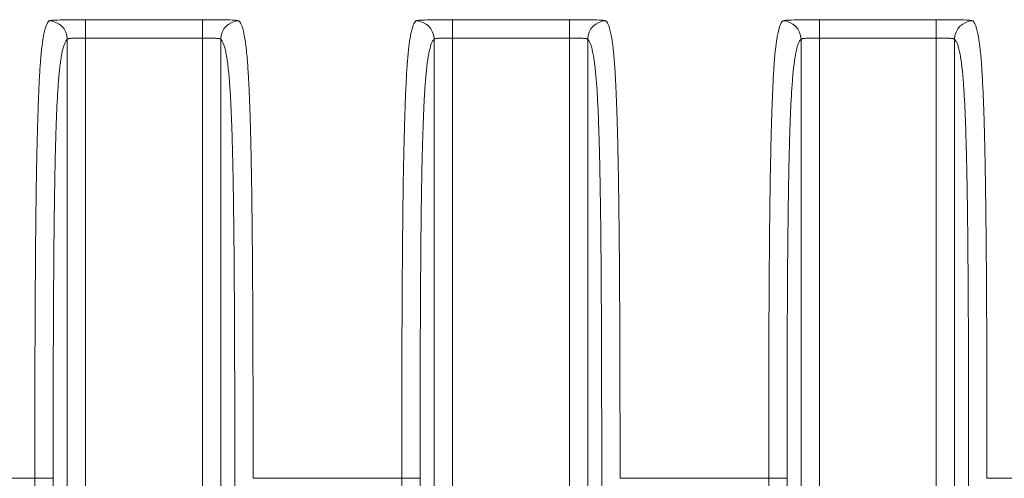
# Model space of a CAD drawing. Header units: millimetres. Extents: x 5 to 415, y 5 to 292.
# Tile 72 of 112: x 319.66 to 330.4, y 163.65 to 168.65. Entities that reach past the tile are written whole.
import ezdxf

# ---------------------------------------------------------------- set-up
doc = ezdxf.new("R2010")
doc.units = ezdxf.units.MM
doc.layers.add('Sichtbar schmal (ISO)', color=7, linetype='Continuous', lineweight=18)
doc.layers.add('Symbol (ISO)', color=7, linetype='Continuous', lineweight=25)
doc.styles.add('Notiztext (ISO)', font='isocpeur.ttf')
doc.dimstyles.new('Standard - Methode 1b (ISO)$7', dxfattribs={"dimtxt": 3.5, "dimasz": 2.5, "dimexe": 2, "dimexo": 0, "dimgap": 0.762, "dimtad": 1, "dimtoh": 1, "dimdsep": 46, "dimtxsty": 'Notiztext (ISO)', "dimcen": 0.09, "dimdle": 10, "dimclrd": 256, "dimclre": 256, "dimclrt": 256, "dimazin": 2, "dimtfac": 1, "dimtmove": 0, "dimatfit": 3, "dimfxl": 1, "dimtolj": 1, "dimlwd": -1, "dimlwe": -1, "dimarcsym": 0})

msp = doc.modelspace()

# ---------------------------------------------------------------- linework, layer by layer
at = {"layer": 'Sichtbar schmal (ISO)'}
for p, q in [((321.65600638, 168.65347247), (320.38148355, 168.65347247)), ((320.38148355, 168.45347688), (320.38148355, 168.65345584)), ((321.65600638, 168.65345584), (321.65600638, 168.45347688)), ((325.65600638, 168.65347247), (324.38148355, 168.65347247)), ((324.38148355, 168.45347688), (324.38148355, 168.65345584)), ((325.65600638, 168.65345584), (325.65600638, 168.45347688)), ((329.65600638, 168.65347247), (328.38148355, 168.65347247)), ((328.38148355, 168.45347688), (328.38148355, 168.65345584)), ((329.65600638, 168.65345584), (329.65600638, 168.45347688)), ((320.18175764, 143.90378978), (320.18175764, 168.44120817)), ((320.38148355, 168.45347688), (320.38148355, 143.89152107)), ((320.38148355, 168.45347688), (321.65600638, 168.45347688)), ((321.65600638, 143.89152107), (321.65600638, 168.45347688)), ((321.85573229, 168.44120817), (321.85573229, 143.90378978)), ((324.18175764, 143.90378978), (324.18175764, 168.44120817)), ((324.38148355, 168.45347688), (324.38148355, 143.89152107)), ((324.38148355, 168.45347688), (325.65600638, 168.45347688)), ((325.65600638, 143.89152107), (325.65600638, 168.45347688)), ((325.85573229, 168.44120817), (325.85573229, 143.90378978)), ((328.18175764, 143.90378978), (328.18175764, 168.44120817)), ((328.38148355, 168.45347688), (329.65600638, 168.45347688)), ((328.38148355, 168.45347688), (328.38148355, 143.89152107)), ((329.65600638, 143.89152107), (329.65600638, 168.45347688)), ((329.85573229, 168.44120817), (329.85573229, 143.90378978)), ((319.82895205, 163.64949987), (318.20853788, 163.64949987)), ((319.82895205, 163.64949987), (320.02867796, 163.64949987)), ((319.82895205, 148.69549808), (319.82895205, 163.64949987)), ((320.02867796, 163.64949987), (320.02867796, 148.69549808)), ((322.00881197, 148.69549808), (322.00881197, 163.64949987)), ((323.82895205, 163.64949987), (322.20853788, 163.64949987)), ((323.82895205, 163.64949987), (324.02867796, 163.64949987)), ((323.82895205, 148.69549808), (323.82895205, 163.64949987)), ((324.02867796, 163.64949987), (324.02867796, 148.69549808)), ((326.00881197, 148.69549808), (326.00881197, 163.64949987)), ((327.82895205, 163.64949987), (326.20853788, 163.64949987)), ((327.82895205, 163.64949987), (328.02867796, 163.64949987)), ((327.82895205, 148.69549808), (327.82895205, 163.64949987)), ((328.02867796, 163.64949987), (328.02867796, 148.69549808)), ((330.00881197, 148.69549808), (330.00881197, 163.64949987)), ((331.82895205, 163.64949987), (330.20853788, 163.64949987))]:
    msp.add_line(p, q, dxfattribs=at)
for centre, major_axis, ratio, start_param, end_param in [((319.98203173, 168.44120816), (0.14084188, -0.14199847), 0.997286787, 0.7908457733, 2.3589252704), ((322.05545819, 168.44120816), (-0.14084191, -0.14199844), 0.9972867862, 3.9242602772, 5.4923397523), ((323.98203173, 168.44120816), (0.14084188, -0.14199847), 0.997286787, 0.7908457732, 2.3589252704), ((326.05545819, 168.44120816), (-0.14084191, -0.14199844), 0.9972867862, 3.9242602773, 5.4923397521), ((327.98203173, 168.44120816), (0.14084188, -0.14199847), 0.997286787, 0.7908457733, 2.3589252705), ((330.05545819, 168.44120816), (-0.14084191, -0.14199844), 0.9972867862, 3.9242602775, 5.4923397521)]:
    msp.add_ellipse(centre, major_axis=major_axis, ratio=ratio, start_param=start_param, end_param=end_param, dxfattribs=at)
for points, knots in [([(319.98203173, 168.64093851), (319.97655696, 168.63522388), (319.97132414, 168.62778273), (319.96637427, 168.61884743), (319.96107053, 168.60927332), (319.95609181, 168.59797653), (319.95148809, 168.58545748), (319.9469423, 168.57309597), (319.94276233, 168.55954427), (319.93899533, 168.54551367), (319.93851392, 168.54372061), (319.9380393, 168.54192006), (319.93757114, 168.54011258), (319.93298102, 168.52239067), (319.92901383, 168.50407887), (319.92538086, 168.48504989), (319.92159655, 168.46522812), (319.91817412, 168.44465392), (319.91479501, 168.42183272), (319.91409111, 168.41707882), (319.91338911, 168.41222232), (319.91268629, 168.40724089), (319.91028473, 168.39021928), (319.90787827, 168.37180019), (319.90546135, 168.35145141), (319.90273743, 168.32851801), (319.89999965, 168.30314621), (319.89725238, 168.27426262), (319.89486176, 168.24912875), (319.8924637, 168.22133254), (319.89007444, 168.18994243), (319.88988909, 168.18750737), (319.88970381, 168.18505053), (319.8895186, 168.18257146), (319.88758566, 168.1566991), (319.8856599, 168.12851009), (319.88373888, 168.09755517), (319.88181493, 168.06655313), (319.87989561, 168.03277379), (319.87798535, 167.99579758), (319.87619139, 167.96107262), (319.87440548, 167.92352405), (319.8726354, 167.88288055), (319.87092988, 167.84371965), (319.86923918, 167.80168188), (319.86757097, 167.75662117), (319.86727334, 167.74858186), (319.86697645, 167.74044648), (319.8666803, 167.73221453), (319.86534237, 167.69502386), (319.86399681, 167.65563666), (319.86267521, 167.61454848), (319.8610153, 167.56294206), (319.85939387, 167.50864927), (319.85785101, 167.45286446), (319.85615829, 167.39166122), (319.85456021, 167.3286701), (319.85308092, 167.26557836), (319.85134693, 167.19162386), (319.84977588, 167.11754159), (319.84837515, 167.04597685), (319.8481666, 167.03532155), (319.84796178, 167.0247221), (319.8477607, 167.01418671), (319.84625571, 166.9353363), (319.84502073, 166.86019636), (319.84397311, 166.789321), (319.84234969, 166.67949173), (319.84117356, 166.57990561), (319.84023585, 166.49165048), (319.83993308, 166.46315475), (319.83965579, 166.43583649), (319.83939878, 166.40972025), (319.83841865, 166.3101238), (319.83770743, 166.2284896), (319.83705043, 166.15001767), (319.83665725, 166.10305685), (319.83628726, 166.05722004), (319.83591783, 166.00929029), (319.83533387, 165.93352755), (319.83473233, 165.85249292), (319.83413485, 165.76232293), (319.83372273, 165.70012732), (319.83331283, 165.63358604), (319.83291818, 165.56142897), (319.83252702, 165.48991071), (319.83215592, 165.41289583), (319.83180122, 165.32603228), (319.83127921, 165.19819844), (319.83078977, 165.04902823), (319.83038741, 164.86469538), (319.83036408, 164.85401073), (319.83034097, 164.84320784), (319.83031807, 164.83228719), (319.82998055, 164.67135536), (319.82969247, 164.48484652), (319.82946021, 164.27425768), (319.82925155, 164.08507486), (319.82908724, 163.87646064), (319.82895205, 163.64949987)], [0, 0, 0, 0, 0.0319539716, 0.0319539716, 0.0319539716, 0.0661924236, 0.0661924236, 0.0661924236, 0.1, 0.1, 0.1, 0.1043204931, 0.1043204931, 0.1043204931, 0.1466818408, 0.1466818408, 0.1466818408, 0.190808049, 0.190808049, 0.190808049, 0.2, 0.2, 0.2, 0.2314090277, 0.2314090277, 0.2314090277, 0.266807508, 0.266807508, 0.266807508, 0.2976104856, 0.2976104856, 0.2976104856, 0.3, 0.3, 0.3, 0.3249377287, 0.3249377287, 0.3249377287, 0.3499134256, 0.3499134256, 0.3499134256, 0.3733685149, 0.3733685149, 0.3733685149, 0.39596801, 0.39596801, 0.39596801, 0.4, 0.4, 0.4, 0.4182158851, 0.4182158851, 0.4182158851, 0.4410948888, 0.4410948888, 0.4410948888, 0.4661961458, 0.4661961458, 0.4661961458, 0.4956191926, 0.4956191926, 0.4956191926, 0.5, 0.5, 0.5, 0.5327874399, 0.5327874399, 0.5327874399, 0.5835952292, 0.5835952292, 0.5835952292, 0.6, 0.6, 0.6, 0.66256096, 0.66256096, 0.66256096, 0.7, 0.7, 0.7, 0.7591800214, 0.7591800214, 0.7591800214, 0.8, 0.8, 0.8, 0.8404585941, 0.8404585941, 0.8404585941, 0.9, 0.9, 0.9, 0.9034512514, 0.9034512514, 0.9034512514, 0.9543105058, 0.9543105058, 0.9543105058, 1, 1, 1, 1]), ([(322.05545819, 168.64093851), (322.05853873, 168.63781272), (322.06159043, 168.63410964), (322.06462863, 168.62974081), (322.06845879, 168.62423317), (322.07226748, 168.61767111), (322.07608498, 168.60977449), (322.08037088, 168.60090897), (322.08466792, 168.59036945), (322.08901681, 168.57750746), (322.09110665, 168.57132669), (322.09320846, 168.56460664), (322.09532619, 168.55723898), (322.09774127, 168.54883686), (322.10017812, 168.53958461), (322.1026125, 168.52943693), (322.10699136, 168.51118377), (322.11136175, 168.48998006), (322.1155774, 168.46594921), (322.11940698, 168.4441191), (322.12310826, 168.41995086), (322.12657277, 168.39419135), (322.12908199, 168.37553464), (322.1314671, 168.35606001), (322.13368992, 168.33632681), (322.13447934, 168.32931864), (322.13524722, 168.32227676), (322.1359956, 168.31519943), (322.13893217, 168.28742856), (322.14156867, 168.25916623), (322.14402177, 168.22995439), (322.14648771, 168.20058976), (322.14876911, 168.17026885), (322.15097139, 168.13791415), (322.15306704, 168.10712606), (322.15509173, 168.07449104), (322.15711689, 168.03857677), (322.15751645, 168.03149097), (322.15791595, 168.02427565), (322.15831582, 168.01691802), (322.159767, 167.99021622), (322.16123572, 167.96171893), (322.16270615, 167.93132678), (322.16445008, 167.8952819), (322.16619643, 167.85656816), (322.16791929, 167.81513454), (322.16957452, 167.77532736), (322.1712079, 167.7330083), (322.17279933, 167.68823344), (322.17437441, 167.64391873), (322.17590825, 167.59719801), (322.17738605, 167.5481962), (322.1780659, 167.52565334), (322.1787339, 167.50262896), (322.17938905, 167.47913622), (322.18017943, 167.45079499), (322.18095316, 167.42170604), (322.18170723, 167.39197462), (322.1831436, 167.33534159), (322.18450792, 167.27637065), (322.18579081, 167.21581086), (322.1871717, 167.15062417), (322.18845827, 167.08360058), (322.1896523, 167.01567017), (322.19097391, 166.94048144), (322.19218229, 166.8641857), (322.19329127, 166.78797832), (322.19364283, 166.76381983), (322.19398449, 166.73967057), (322.19431677, 166.71556593), (322.19517887, 166.6530255), (322.19596869, 166.59083664), (322.19669174, 166.52978717), (322.19789184, 166.4284577), (322.19890778, 166.3302702), (322.19976782, 166.238652), (322.20059486, 166.15054932), (322.20127841, 166.06852019), (322.20183946, 165.99550577), (322.20206304, 165.96640907), (322.20226473, 165.93875919), (322.20245026, 165.91220602), (322.20338848, 165.77793105), (322.20394564, 165.67171875), (322.20454072, 165.5479082), (322.20461535, 165.53238004), (322.20469013, 165.51657489), (322.2047655, 165.50040251), (322.20523731, 165.39915987), (322.20575723, 165.28352747), (322.20626708, 165.14292206), (322.20661645, 165.04657238), (322.20696009, 164.93849772), (322.20726419, 164.8153088), (322.20735984, 164.77656281), (322.20745264, 164.73631963), (322.20754154, 164.69461638), (322.20785565, 164.54726654), (322.20811915, 164.38168845), (322.20829425, 164.19951235), (322.20845709, 164.03009309), (322.20854388, 163.84631983), (322.20853788, 163.64949987)], [0, 0, 0, 0, 0.0255067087, 0.0255067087, 0.0255067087, 0.0576621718, 0.0576621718, 0.0576621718, 0.0937630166, 0.0937630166, 0.0937630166, 0.1111111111, 0.1111111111, 0.1111111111, 0.1308949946, 0.1308949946, 0.1308949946, 0.1664813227, 0.1664813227, 0.1664813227, 0.1988086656, 0.1988086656, 0.1988086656, 0.2222222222, 0.2222222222, 0.2222222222, 0.2305374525, 0.2305374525, 0.2305374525, 0.2631657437, 0.2631657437, 0.2631657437, 0.2959646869, 0.2959646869, 0.2959646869, 0.3271755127, 0.3271755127, 0.3271755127, 0.3333333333, 0.3333333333, 0.3333333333, 0.3556808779, 0.3556808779, 0.3556808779, 0.3821849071, 0.3821849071, 0.3821849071, 0.4076485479, 0.4076485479, 0.4076485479, 0.4328505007, 0.4328505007, 0.4328505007, 0.4444444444, 0.4444444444, 0.4444444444, 0.4584311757, 0.4584311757, 0.4584311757, 0.4850733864, 0.4850733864, 0.4850733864, 0.5137511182, 0.5137511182, 0.5137511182, 0.5454930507, 0.5454930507, 0.5454930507, 0.5555555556, 0.5555555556, 0.5555555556, 0.5816631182, 0.5816631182, 0.5816631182, 0.6249962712, 0.6249962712, 0.6249962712, 0.6666666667, 0.6666666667, 0.6666666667, 0.6832725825, 0.6832725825, 0.6832725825, 0.7672459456, 0.7672459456, 0.7672459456, 0.7777777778, 0.7777777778, 0.7777777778, 0.8437093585, 0.8437093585, 0.8437093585, 0.8888888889, 0.8888888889, 0.8888888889, 0.9030989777, 0.9030989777, 0.9030989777, 0.9533074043, 0.9533074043, 0.9533074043, 1, 1, 1, 1]), ([(323.98203173, 168.64093851), (323.97655696, 168.63522388), (323.97132414, 168.62778273), (323.96637427, 168.61884743), (323.96107053, 168.60927332), (323.95609181, 168.59797653), (323.95148809, 168.58545748), (323.9469423, 168.57309597), (323.94276233, 168.55954427), (323.93899533, 168.54551367), (323.93851392, 168.54372061), (323.9380393, 168.54192006), (323.93757114, 168.54011258), (323.93298102, 168.52239067), (323.92901383, 168.50407887), (323.92538086, 168.48504989), (323.92159655, 168.46522812), (323.91817412, 168.44465392), (323.91479501, 168.42183272), (323.91409111, 168.41707882), (323.91338911, 168.41222232), (323.91268629, 168.40724089), (323.91028473, 168.39021928), (323.90787827, 168.37180019), (323.90546135, 168.35145141), (323.90273743, 168.32851801), (323.89999965, 168.30314621), (323.89725238, 168.27426262), (323.89486176, 168.24912875), (323.8924637, 168.22133254), (323.89007444, 168.18994243), (323.88988909, 168.18750737), (323.88970381, 168.18505053), (323.8895186, 168.18257146), (323.88758566, 168.1566991), (323.8856599, 168.12851009), (323.88373888, 168.09755517), (323.88181493, 168.06655313), (323.87989561, 168.03277379), (323.87798535, 167.99579758), (323.87619139, 167.96107262), (323.87440548, 167.92352405), (323.8726354, 167.88288055), (323.87092988, 167.84371965), (323.86923918, 167.80168188), (323.86757097, 167.75662117), (323.86727334, 167.74858186), (323.86697645, 167.74044648), (323.8666803, 167.73221453), (323.86534237, 167.69502386), (323.86399681, 167.65563666), (323.86267521, 167.61454848), (323.8610153, 167.56294206), (323.85939387, 167.50864927), (323.85785101, 167.45286446), (323.85615829, 167.39166122), (323.85456021, 167.3286701), (323.85308092, 167.26557836), (323.85134693, 167.19162386), (323.84977588, 167.11754159), (323.84837515, 167.04597685), (323.8481666, 167.03532155), (323.84796178, 167.0247221), (323.8477607, 167.01418671), (323.84625571, 166.9353363), (323.84502073, 166.86019636), (323.84397311, 166.789321), (323.84234969, 166.67949173), (323.84117356, 166.57990561), (323.84023585, 166.49165048), (323.83993308, 166.46315475), (323.83965579, 166.43583649), (323.83939878, 166.40972025), (323.83841865, 166.3101238), (323.83770743, 166.2284896), (323.83705043, 166.15001767), (323.83665725, 166.10305685), (323.83628726, 166.05722004), (323.83591783, 166.00929029), (323.83533387, 165.93352755), (323.83473233, 165.85249292), (323.83413485, 165.76232293), (323.83372273, 165.70012732), (323.83331283, 165.63358604), (323.83291818, 165.56142897), (323.83252702, 165.48991071), (323.83215592, 165.41289583), (323.83180122, 165.32603228), (323.83127921, 165.19819844), (323.83078977, 165.04902823), (323.83038741, 164.86469538), (323.83036408, 164.85401073), (323.83034097, 164.84320784), (323.83031807, 164.83228719), (323.82998055, 164.67135536), (323.82969247, 164.48484652), (323.82946021, 164.27425768), (323.82925155, 164.08507486), (323.82908724, 163.87646064), (323.82895205, 163.64949987)], [0, 0, 0, 0, 0.0319539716, 0.0319539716, 0.0319539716, 0.0661924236, 0.0661924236, 0.0661924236, 0.1, 0.1, 0.1, 0.1043204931, 0.1043204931, 0.1043204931, 0.1466818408, 0.1466818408, 0.1466818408, 0.190808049, 0.190808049, 0.190808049, 0.2, 0.2, 0.2, 0.2314090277, 0.2314090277, 0.2314090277, 0.266807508, 0.266807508, 0.266807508, 0.2976104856, 0.2976104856, 0.2976104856, 0.3, 0.3, 0.3, 0.3249377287, 0.3249377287, 0.3249377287, 0.3499134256, 0.3499134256, 0.3499134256, 0.3733685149, 0.3733685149, 0.3733685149, 0.39596801, 0.39596801, 0.39596801, 0.4, 0.4, 0.4, 0.4182158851, 0.4182158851, 0.4182158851, 0.4410948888, 0.4410948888, 0.4410948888, 0.4661961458, 0.4661961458, 0.4661961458, 0.4956191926, 0.4956191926, 0.4956191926, 0.5, 0.5, 0.5, 0.5327874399, 0.5327874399, 0.5327874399, 0.5835952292, 0.5835952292, 0.5835952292, 0.6, 0.6, 0.6, 0.66256096, 0.66256096, 0.66256096, 0.7, 0.7, 0.7, 0.7591800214, 0.7591800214, 0.7591800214, 0.8, 0.8, 0.8, 0.8404585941, 0.8404585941, 0.8404585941, 0.9, 0.9, 0.9, 0.9034512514, 0.9034512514, 0.9034512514, 0.9543105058, 0.9543105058, 0.9543105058, 1, 1, 1, 1]), ([(326.05545819, 168.64093851), (326.05853873, 168.63781272), (326.06159043, 168.63410964), (326.06462863, 168.62974081), (326.06845879, 168.62423317), (326.07226748, 168.61767111), (326.07608498, 168.60977449), (326.08037088, 168.60090897), (326.08466792, 168.59036945), (326.08901681, 168.57750746), (326.09110665, 168.57132669), (326.09320846, 168.56460664), (326.09532619, 168.55723898), (326.09774127, 168.54883686), (326.10017812, 168.53958461), (326.1026125, 168.52943693), (326.10699136, 168.51118377), (326.11136175, 168.48998006), (326.1155774, 168.46594921), (326.11940698, 168.4441191), (326.12310826, 168.41995086), (326.12657277, 168.39419135), (326.12908199, 168.37553464), (326.1314671, 168.35606001), (326.13368992, 168.33632681), (326.13447934, 168.32931864), (326.13524722, 168.32227676), (326.1359956, 168.31519943), (326.13893217, 168.28742856), (326.14156867, 168.25916623), (326.14402177, 168.22995439), (326.14648771, 168.20058976), (326.14876911, 168.17026885), (326.15097139, 168.13791415), (326.15306704, 168.10712606), (326.15509173, 168.07449104), (326.15711689, 168.03857677), (326.15751645, 168.03149097), (326.15791595, 168.02427565), (326.15831582, 168.01691802), (326.159767, 167.99021622), (326.16123572, 167.96171893), (326.16270615, 167.93132678), (326.16445008, 167.8952819), (326.16619643, 167.85656816), (326.16791929, 167.81513454), (326.16957452, 167.77532736), (326.1712079, 167.7330083), (326.17279933, 167.68823344), (326.17437441, 167.64391873), (326.17590825, 167.59719801), (326.17738605, 167.5481962), (326.1780659, 167.52565334), (326.1787339, 167.50262896), (326.17938905, 167.47913622), (326.18017943, 167.45079499), (326.18095316, 167.42170604), (326.18170723, 167.39197462), (326.1831436, 167.33534159), (326.18450792, 167.27637065), (326.18579081, 167.21581086), (326.1871717, 167.15062417), (326.18845827, 167.08360058), (326.1896523, 167.01567017), (326.19097391, 166.94048144), (326.19218229, 166.8641857), (326.19329127, 166.78797832), (326.19364283, 166.76381983), (326.19398449, 166.73967057), (326.19431677, 166.71556593), (326.19517887, 166.6530255), (326.19596869, 166.59083664), (326.19669174, 166.52978717), (326.19789184, 166.4284577), (326.19890778, 166.3302702), (326.19976782, 166.238652), (326.20059486, 166.15054932), (326.20127841, 166.06852019), (326.20183946, 165.99550577), (326.20206304, 165.96640907), (326.20226473, 165.93875919), (326.20245026, 165.91220602), (326.20338848, 165.77793105), (326.20394564, 165.67171875), (326.20454072, 165.5479082), (326.20461535, 165.53238004), (326.20469013, 165.51657489), (326.2047655, 165.50040251), (326.20523731, 165.39915987), (326.20575723, 165.28352747), (326.20626708, 165.14292206), (326.20661645, 165.04657238), (326.20696009, 164.93849772), (326.20726419, 164.8153088), (326.20735984, 164.77656281), (326.20745264, 164.73631963), (326.20754154, 164.69461638), (326.20785565, 164.54726654), (326.20811915, 164.38168845), (326.20829425, 164.19951235), (326.20845709, 164.03009309), (326.20854388, 163.84631983), (326.20853788, 163.64949987)], [0, 0, 0, 0, 0.0255067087, 0.0255067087, 0.0255067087, 0.0576621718, 0.0576621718, 0.0576621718, 0.0937630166, 0.0937630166, 0.0937630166, 0.1111111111, 0.1111111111, 0.1111111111, 0.1308949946, 0.1308949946, 0.1308949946, 0.1664813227, 0.1664813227, 0.1664813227, 0.1988086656, 0.1988086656, 0.1988086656, 0.2222222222, 0.2222222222, 0.2222222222, 0.2305374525, 0.2305374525, 0.2305374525, 0.2631657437, 0.2631657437, 0.2631657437, 0.2959646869, 0.2959646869, 0.2959646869, 0.3271755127, 0.3271755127, 0.3271755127, 0.3333333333, 0.3333333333, 0.3333333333, 0.3556808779, 0.3556808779, 0.3556808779, 0.3821849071, 0.3821849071, 0.3821849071, 0.4076485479, 0.4076485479, 0.4076485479, 0.4328505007, 0.4328505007, 0.4328505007, 0.4444444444, 0.4444444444, 0.4444444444, 0.4584311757, 0.4584311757, 0.4584311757, 0.4850733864, 0.4850733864, 0.4850733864, 0.5137511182, 0.5137511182, 0.5137511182, 0.5454930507, 0.5454930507, 0.5454930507, 0.5555555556, 0.5555555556, 0.5555555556, 0.5816631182, 0.5816631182, 0.5816631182, 0.6249962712, 0.6249962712, 0.6249962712, 0.6666666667, 0.6666666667, 0.6666666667, 0.6832725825, 0.6832725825, 0.6832725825, 0.7672459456, 0.7672459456, 0.7672459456, 0.7777777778, 0.7777777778, 0.7777777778, 0.8437093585, 0.8437093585, 0.8437093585, 0.8888888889, 0.8888888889, 0.8888888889, 0.9030989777, 0.9030989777, 0.9030989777, 0.9533074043, 0.9533074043, 0.9533074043, 1, 1, 1, 1]), ([(327.98203173, 168.64093851), (327.97655696, 168.63522388), (327.97132414, 168.62778273), (327.96637427, 168.61884743), (327.96107053, 168.60927332), (327.95609181, 168.59797653), (327.95148809, 168.58545748), (327.9469423, 168.57309597), (327.94276233, 168.55954427), (327.93899533, 168.54551367), (327.93851392, 168.54372061), (327.9380393, 168.54192006), (327.93757114, 168.54011258), (327.93298102, 168.52239067), (327.92901383, 168.50407887), (327.92538086, 168.48504989), (327.92159655, 168.46522812), (327.91817412, 168.44465392), (327.91479501, 168.42183272), (327.91409111, 168.41707882), (327.91338911, 168.41222232), (327.91268629, 168.40724089), (327.91028473, 168.39021928), (327.90787827, 168.37180019), (327.90546135, 168.35145141), (327.90273743, 168.32851801), (327.89999965, 168.30314621), (327.89725238, 168.27426262), (327.89486176, 168.24912875), (327.8924637, 168.22133254), (327.89007444, 168.18994243), (327.88988909, 168.18750737), (327.88970381, 168.18505053), (327.8895186, 168.18257146), (327.88758566, 168.1566991), (327.8856599, 168.12851009), (327.88373888, 168.09755517), (327.88181493, 168.06655313), (327.87989561, 168.03277379), (327.87798535, 167.99579758), (327.87619139, 167.96107262), (327.87440548, 167.92352405), (327.8726354, 167.88288055), (327.87092988, 167.84371965), (327.86923918, 167.80168188), (327.86757097, 167.75662117), (327.86727334, 167.74858186), (327.86697645, 167.74044648), (327.8666803, 167.73221453), (327.86534237, 167.69502386), (327.86399681, 167.65563666), (327.86267521, 167.61454848), (327.8610153, 167.56294206), (327.85939388, 167.50864927), (327.85785101, 167.45286446), (327.85615829, 167.39166122), (327.85456021, 167.3286701), (327.85308092, 167.26557836), (327.85134693, 167.19162386), (327.84977588, 167.11754159), (327.84837515, 167.04597685), (327.8481666, 167.03532155), (327.84796178, 167.0247221), (327.8477607, 167.01418671), (327.84625571, 166.9353363), (327.84502073, 166.86019636), (327.84397311, 166.789321), (327.84234969, 166.67949173), (327.84117356, 166.57990561), (327.84023585, 166.49165048), (327.83993308, 166.46315475), (327.83965579, 166.43583649), (327.83939878, 166.40972025), (327.83841865, 166.3101238), (327.83770743, 166.2284896), (327.83705043, 166.15001767), (327.83665725, 166.10305685), (327.83628726, 166.05722004), (327.83591783, 166.00929029), (327.83533387, 165.93352755), (327.83473233, 165.85249292), (327.83413485, 165.76232293), (327.83372273, 165.70012732), (327.83331283, 165.63358604), (327.83291818, 165.56142897), (327.83252702, 165.48991071), (327.83215592, 165.41289583), (327.83180122, 165.32603228), (327.83127921, 165.19819844), (327.83078977, 165.04902823), (327.83038741, 164.86469538), (327.83036408, 164.85401073), (327.83034097, 164.84320784), (327.83031807, 164.83228719), (327.82998055, 164.67135536), (327.82969247, 164.48484652), (327.82946021, 164.27425768), (327.82925155, 164.08507486), (327.82908724, 163.87646064), (327.82895205, 163.64949987)], [0, 0, 0, 0, 0.0319539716, 0.0319539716, 0.0319539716, 0.0661924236, 0.0661924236, 0.0661924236, 0.1, 0.1, 0.1, 0.1043204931, 0.1043204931, 0.1043204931, 0.1466818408, 0.1466818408, 0.1466818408, 0.190808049, 0.190808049, 0.190808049, 0.2, 0.2, 0.2, 0.2314090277, 0.2314090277, 0.2314090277, 0.266807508, 0.266807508, 0.266807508, 0.2976104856, 0.2976104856, 0.2976104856, 0.3, 0.3, 0.3, 0.3249377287, 0.3249377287, 0.3249377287, 0.3499134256, 0.3499134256, 0.3499134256, 0.3733685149, 0.3733685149, 0.3733685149, 0.39596801, 0.39596801, 0.39596801, 0.4, 0.4, 0.4, 0.4182158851, 0.4182158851, 0.4182158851, 0.4410948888, 0.4410948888, 0.4410948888, 0.4661961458, 0.4661961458, 0.4661961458, 0.4956191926, 0.4956191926, 0.4956191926, 0.5, 0.5, 0.5, 0.5327874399, 0.5327874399, 0.5327874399, 0.5835952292, 0.5835952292, 0.5835952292, 0.6, 0.6, 0.6, 0.66256096, 0.66256096, 0.66256096, 0.7, 0.7, 0.7, 0.7591800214, 0.7591800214, 0.7591800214, 0.8, 0.8, 0.8, 0.8404585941, 0.8404585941, 0.8404585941, 0.9, 0.9, 0.9, 0.9034512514, 0.9034512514, 0.9034512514, 0.9543105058, 0.9543105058, 0.9543105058, 1, 1, 1, 1]), ([(330.05545819, 168.64093851), (330.05853873, 168.63781272), (330.06159043, 168.63410964), (330.06462863, 168.62974081), (330.06845879, 168.62423317), (330.07226748, 168.61767111), (330.07608498, 168.60977449), (330.08037088, 168.60090897), (330.08466792, 168.59036945), (330.08901681, 168.57750746), (330.09110665, 168.57132669), (330.09320846, 168.56460664), (330.09532619, 168.55723898), (330.09774127, 168.54883686), (330.10017812, 168.53958461), (330.1026125, 168.52943693), (330.10699136, 168.51118377), (330.11136175, 168.48998006), (330.1155774, 168.46594921), (330.11940698, 168.4441191), (330.12310826, 168.41995086), (330.12657277, 168.39419135), (330.12908199, 168.37553464), (330.1314671, 168.35606001), (330.13368992, 168.33632681), (330.13447934, 168.32931864), (330.13524722, 168.32227676), (330.1359956, 168.31519943), (330.13893217, 168.28742856), (330.14156867, 168.25916623), (330.14402177, 168.22995439), (330.14648771, 168.20058976), (330.14876911, 168.17026885), (330.15097139, 168.13791415), (330.15306704, 168.10712606), (330.15509173, 168.07449104), (330.15711689, 168.03857677), (330.15751645, 168.03149097), (330.15791595, 168.02427565), (330.15831582, 168.01691802), (330.159767, 167.99021622), (330.16123572, 167.96171893), (330.16270615, 167.93132678), (330.16445008, 167.8952819), (330.16619643, 167.85656816), (330.16791929, 167.81513454), (330.16957452, 167.77532736), (330.1712079, 167.7330083), (330.17279933, 167.68823344), (330.17437441, 167.64391873), (330.17590825, 167.59719801), (330.17738605, 167.5481962), (330.1780659, 167.52565334), (330.1787339, 167.50262896), (330.17938905, 167.47913622), (330.18017943, 167.45079499), (330.18095316, 167.42170604), (330.18170723, 167.39197462), (330.1831436, 167.33534159), (330.18450792, 167.27637065), (330.18579081, 167.21581086), (330.1871717, 167.15062417), (330.18845827, 167.08360058), (330.1896523, 167.01567017), (330.19097391, 166.94048144), (330.19218229, 166.8641857), (330.19329127, 166.78797832), (330.19364283, 166.76381983), (330.19398449, 166.73967057), (330.19431677, 166.71556593), (330.19517887, 166.6530255), (330.19596869, 166.59083664), (330.19669174, 166.52978717), (330.19789184, 166.4284577), (330.19890778, 166.3302702), (330.19976782, 166.238652), (330.20059486, 166.15054932), (330.20127841, 166.06852019), (330.20183946, 165.99550577), (330.20206304, 165.96640907), (330.20226473, 165.93875919), (330.20245026, 165.91220602), (330.20338848, 165.77793105), (330.20394564, 165.67171875), (330.20454072, 165.5479082), (330.20461535, 165.53238004), (330.20469013, 165.51657489), (330.2047655, 165.50040251), (330.20523731, 165.39915987), (330.20575723, 165.28352747), (330.20626708, 165.14292206), (330.20661645, 165.04657238), (330.20696009, 164.93849772), (330.20726419, 164.8153088), (330.20735984, 164.77656281), (330.20745264, 164.73631963), (330.20754154, 164.69461638), (330.20785565, 164.54726654), (330.20811915, 164.38168845), (330.20829425, 164.19951235), (330.20845709, 164.03009309), (330.20854388, 163.84631983), (330.20853788, 163.64949987)], [0, 0, 0, 0, 0.0255067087, 0.0255067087, 0.0255067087, 0.0576621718, 0.0576621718, 0.0576621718, 0.0937630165, 0.0937630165, 0.0937630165, 0.1111111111, 0.1111111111, 0.1111111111, 0.1308949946, 0.1308949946, 0.1308949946, 0.1664813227, 0.1664813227, 0.1664813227, 0.1988086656, 0.1988086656, 0.1988086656, 0.2222222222, 0.2222222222, 0.2222222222, 0.2305374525, 0.2305374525, 0.2305374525, 0.2631657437, 0.2631657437, 0.2631657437, 0.2959646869, 0.2959646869, 0.2959646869, 0.3271755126, 0.3271755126, 0.3271755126, 0.3333333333, 0.3333333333, 0.3333333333, 0.3556808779, 0.3556808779, 0.3556808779, 0.3821849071, 0.3821849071, 0.3821849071, 0.4076485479, 0.4076485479, 0.4076485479, 0.4328505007, 0.4328505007, 0.4328505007, 0.4444444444, 0.4444444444, 0.4444444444, 0.4584311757, 0.4584311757, 0.4584311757, 0.4850733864, 0.4850733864, 0.4850733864, 0.5137511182, 0.5137511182, 0.5137511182, 0.5454930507, 0.5454930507, 0.5454930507, 0.5555555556, 0.5555555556, 0.5555555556, 0.5816631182, 0.5816631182, 0.5816631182, 0.6249962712, 0.6249962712, 0.6249962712, 0.6666666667, 0.6666666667, 0.6666666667, 0.6832725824, 0.6832725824, 0.6832725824, 0.7672459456, 0.7672459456, 0.7672459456, 0.7777777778, 0.7777777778, 0.7777777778, 0.8437093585, 0.8437093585, 0.8437093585, 0.8888888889, 0.8888888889, 0.8888888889, 0.9030989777, 0.9030989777, 0.9030989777, 0.9533074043, 0.9533074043, 0.9533074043, 1, 1, 1, 1]), ([(320.02867796, 163.64949987), (320.02867795, 163.85638616), (320.02877731, 164.06321962), (320.02901292, 164.26990769), (320.02922311, 164.45430236), (320.02954175, 164.63858131), (320.0300086, 164.82261701), (320.03042131, 164.98530813), (320.03094985, 165.14780916), (320.03163564, 165.30994123), (320.03224151, 165.45317675), (320.03297012, 165.5961243), (320.03386377, 165.73854641), (320.03465872, 165.86523842), (320.03558427, 165.99151464), (320.03668347, 166.11706294), (320.03765523, 166.22805454), (320.03876271, 166.33847724), (320.04004744, 166.44794438), (320.04117446, 166.54397385), (320.04243789, 166.63926797), (320.04387472, 166.7333843), (320.04512855, 166.81551304), (320.04651441, 166.89674492), (320.04806219, 166.97661799), (320.04941206, 167.04627743), (320.05088509, 167.11490334), (320.05250279, 167.18205779), (320.05392164, 167.24095736), (320.05545178, 167.29872498), (320.0571067, 167.35498311), (320.05859175, 167.40546633), (320.06017729, 167.45473404), (320.06187042, 167.50247731), (320.06343649, 167.54663751), (320.06509461, 167.58949349), (320.06684696, 167.63080248), (320.06851033, 167.67001375), (320.0702586, 167.70783116), (320.07208996, 167.7440789), (320.07386781, 167.7792675), (320.07572396, 167.81297682), (320.07765336, 167.84509896), (320.07957367, 167.87706986), (320.08156654, 167.90746849), (320.08362427, 167.93625367), (320.0857262, 167.96565727), (320.0878958, 167.99337734), (320.09012312, 168.01943985), (320.09245658, 168.04674442), (320.09485339, 168.07222967), (320.09730165, 168.09599249), (320.09993251, 168.12152768), (320.10262279, 168.14507393), (320.10535888, 168.16680702), (320.1083646, 168.19068169), (320.11142561, 168.21236826), (320.11452697, 168.2321321), (320.11799007, 168.25420119), (320.12150348, 168.27387286), (320.12505152, 168.29151056), (320.12904752, 168.31137508), (320.13308743, 168.32865961), (320.13715579, 168.34382394), (320.14171542, 168.36081943), (320.14631079, 168.37515175), (320.1509279, 168.3873496), (320.15586822, 168.40040134), (320.16083345, 168.4110093), (320.16581337, 168.41967572), (320.17111409, 168.42890042), (320.17643146, 168.43592538), (320.18175764, 168.44120817)], [0, 0, 0, 0, 0.0938343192, 0.0938343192, 0.0938343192, 0.1775476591, 0.1775476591, 0.1775476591, 0.2515518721, 0.2515518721, 0.2515518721, 0.3169308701, 0.3169308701, 0.3169308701, 0.3750889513, 0.3750889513, 0.3750889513, 0.4265038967, 0.4265038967, 0.4265038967, 0.4716073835, 0.4716073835, 0.4716073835, 0.5109660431, 0.5109660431, 0.5109660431, 0.5452917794, 0.5452917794, 0.5452917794, 0.5753980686, 0.5753980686, 0.5753980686, 0.6024139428, 0.6024139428, 0.6024139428, 0.6274023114, 0.6274023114, 0.6274023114, 0.6511217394, 0.6511217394, 0.6511217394, 0.6741481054, 0.6741481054, 0.6741481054, 0.6970660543, 0.6970660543, 0.6970660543, 0.720476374, 0.720476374, 0.720476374, 0.7450023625, 0.7450023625, 0.7450023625, 0.771357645, 0.771357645, 0.771357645, 0.8003099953, 0.8003099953, 0.8003099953, 0.8326393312, 0.8326393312, 0.8326393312, 0.8690503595, 0.8690503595, 0.8690503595, 0.9098581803, 0.9098581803, 0.9098581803, 0.9535226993, 0.9535226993, 0.9535226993, 1, 1, 1, 1]), ([(320.18175764, 168.44120817), (320.18219842, 168.44208233), (320.18411547, 168.44370501), (320.18993709, 168.44578357), (320.19831147, 168.44751173), (320.20900004, 168.44893963), (320.22192555, 168.45011284), (320.23695054, 168.45106079), (320.25385255, 168.45180932), (320.27242133, 168.45238637), (320.29243673, 168.45281822), (320.31366502, 168.45312798), (320.33579502, 168.45333416), (320.3585057, 168.45345154), (320.37383041, 168.45347688), (320.38148355, 168.45347688)], [0, 0, 0, 0, 0.0838013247, 0.1650438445, 0.2427208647, 0.3191274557, 0.3954427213, 0.4713977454, 0.547106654, 0.6226076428, 0.6980833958, 0.7736686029, 0.8493777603, 0.9247262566, 1, 1, 1, 1]), ([(321.65600638, 168.45347688), (321.66427768, 168.45347687), (321.68059734, 168.45344774), (321.70427545, 168.45331609), (321.72670445, 168.45309328), (321.74785861, 168.45276714), (321.76773291, 168.45231581), (321.78610662, 168.45171556), (321.80274971, 168.4509412), (321.81747087, 168.44996514), (321.83007645, 168.44876095), (321.84039246, 168.44730476), (321.84825721, 168.445579), (321.85357467, 168.44356269), (321.85531918, 168.44202749), (321.85573229, 168.44120817)], [0, 0, 0, 0, 0.0813521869, 0.1603753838, 0.2364454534, 0.312131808, 0.3879044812, 0.4635051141, 0.5391746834, 0.6150496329, 0.6911999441, 0.7676237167, 0.8444425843, 0.9214545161, 1, 1, 1, 1]), ([(321.85573229, 168.44120818), (321.85879532, 168.43817014), (321.86185529, 168.4345534), (321.86491092, 168.43027676), (321.86874537, 168.42491008), (321.872573, 168.41850425), (321.87639036, 168.41086556), (321.88072901, 168.40218373), (321.88505439, 168.39190933), (321.88935877, 168.37968669), (321.8939282, 168.36671141), (321.89847396, 168.35154057), (321.90298128, 168.33363591), (321.90733585, 168.31633805), (321.91165455, 168.29648853), (321.91591601, 168.27349564), (321.91960043, 168.25361624), (321.92324206, 168.23138711), (321.92682084, 168.20638367), (321.92997808, 168.18432544), (321.9330864, 168.16010798), (321.93612781, 168.13345149), (321.93885579, 168.10954217), (321.94152993, 168.08367064), (321.94413522, 168.05567865), (321.94654422, 168.02979566), (321.94889434, 168.00209969), (321.95117344, 167.97252749), (321.95333386, 167.94449516), (321.95543046, 167.91477692), (321.95745411, 167.88338728), (321.95941654, 167.85294716), (321.96131037, 167.82093523), (321.96312952, 167.78743034), (321.9649355, 167.75416824), (321.9666679, 167.71943474), (321.96832374, 167.68336215), (321.97001016, 167.64662348), (321.97161719, 167.60849582), (321.97314497, 167.56915765), (321.9747409, 167.52806475), (321.97625037, 167.48565095), (321.97767685, 167.44213602), (321.97920247, 167.39559698), (321.98063317, 167.34779844), (321.98197612, 167.29899686), (321.98344337, 167.24567844), (321.98480588, 167.19116273), (321.98607502, 167.13573729), (321.98748419, 167.07419688), (321.98877824, 167.01153494), (321.98997317, 166.94806017), (321.99131108, 166.87699055), (321.99252472, 166.80490195), (321.99363468, 166.73210743), (321.99488021, 166.65042251), (321.99599518, 166.56784872), (321.99700409, 166.48468391), (321.9981345, 166.39150431), (321.99913179, 166.29758279), (322.00002319, 166.20318566), (322.00101925, 166.09770657), (322.00188311, 165.99163365), (322.00264351, 165.88519257), (322.00349078, 165.76659005), (322.00420959, 165.64753045), (322.00482897, 165.52819673), (322.00551734, 165.39557095), (322.00608291, 165.26260658), (322.00655416, 165.12944656), (322.00707607, 164.98197463), (322.0074823, 164.83426273), (322.00780013, 164.68641882), (322.00815144, 164.52300075), (322.00839473, 164.3594214), (322.00855572, 164.19575873), (322.00873474, 164.01375525), (322.00881197, 163.83164873), (322.00881197, 163.64949987)], [0, 0, 0, 0, 0.0267285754, 0.0267285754, 0.0267285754, 0.0602698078, 0.0602698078, 0.0602698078, 0.0983914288, 0.0983914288, 0.0983914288, 0.1388604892, 0.1388604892, 0.1388604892, 0.1779580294, 0.1779580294, 0.1779580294, 0.2117613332, 0.2117613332, 0.2117613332, 0.241582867, 0.241582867, 0.241582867, 0.2683310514, 0.2683310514, 0.2683310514, 0.2930639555, 0.2930639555, 0.2930639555, 0.3165089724, 0.3165089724, 0.3165089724, 0.3392447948, 0.3392447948, 0.3392447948, 0.3618158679, 0.3618158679, 0.3618158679, 0.3848037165, 0.3848037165, 0.3848037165, 0.4088169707, 0.4088169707, 0.4088169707, 0.4344990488, 0.4344990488, 0.4344990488, 0.4625581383, 0.4625581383, 0.4625581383, 0.4937129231, 0.4937129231, 0.4937129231, 0.528595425, 0.528595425, 0.528595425, 0.567738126, 0.567738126, 0.567738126, 0.6115944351, 0.6115944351, 0.6115944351, 0.660599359, 0.660599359, 0.660599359, 0.7152033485, 0.7152033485, 0.7152033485, 0.7758894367, 0.7758894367, 0.7758894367, 0.8430980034, 0.8430980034, 0.8430980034, 0.9173864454, 0.9173864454, 0.9173864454, 1, 1, 1, 1]), ([(324.02867796, 163.64949987), (324.02867795, 163.85638616), (324.02877731, 164.06321962), (324.02901292, 164.26990769), (324.02922311, 164.45430236), (324.02954175, 164.63858131), (324.0300086, 164.82261701), (324.03042131, 164.98530813), (324.03094985, 165.14780916), (324.03163564, 165.30994123), (324.03224151, 165.45317675), (324.03297012, 165.5961243), (324.03386377, 165.73854641), (324.03465872, 165.86523842), (324.03558427, 165.99151464), (324.03668347, 166.11706294), (324.03765523, 166.22805454), (324.03876271, 166.33847724), (324.04004744, 166.44794438), (324.04117446, 166.54397385), (324.04243789, 166.63926797), (324.04387472, 166.7333843), (324.04512855, 166.81551304), (324.04651441, 166.89674492), (324.04806219, 166.97661799), (324.04941206, 167.04627743), (324.05088509, 167.11490334), (324.05250279, 167.18205779), (324.05392164, 167.24095736), (324.05545178, 167.29872498), (324.0571067, 167.35498311), (324.05859175, 167.40546633), (324.06017729, 167.45473404), (324.06187042, 167.50247731), (324.06343649, 167.54663751), (324.06509461, 167.58949349), (324.06684696, 167.63080248), (324.06851033, 167.67001375), (324.0702586, 167.70783116), (324.07208996, 167.7440789), (324.07386781, 167.7792675), (324.07572396, 167.81297682), (324.07765336, 167.84509896), (324.07957367, 167.87706986), (324.08156654, 167.90746849), (324.08362427, 167.93625367), (324.0857262, 167.96565727), (324.0878958, 167.99337734), (324.09012312, 168.01943985), (324.09245658, 168.04674442), (324.09485339, 168.07222967), (324.09730165, 168.09599249), (324.09993251, 168.12152768), (324.10262279, 168.14507393), (324.10535888, 168.16680702), (324.1083646, 168.19068169), (324.11142561, 168.21236826), (324.11452697, 168.2321321), (324.11799007, 168.25420119), (324.12150348, 168.27387286), (324.12505152, 168.29151056), (324.12904752, 168.31137508), (324.13308743, 168.32865961), (324.13715579, 168.34382394), (324.14171542, 168.36081943), (324.14631079, 168.37515175), (324.1509279, 168.3873496), (324.15586822, 168.40040134), (324.16083345, 168.4110093), (324.16581337, 168.41967572), (324.17111409, 168.42890042), (324.17643146, 168.43592538), (324.18175764, 168.44120817)], [0, 0, 0, 0, 0.0938343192, 0.0938343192, 0.0938343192, 0.1775476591, 0.1775476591, 0.1775476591, 0.2515518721, 0.2515518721, 0.2515518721, 0.3169308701, 0.3169308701, 0.3169308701, 0.3750889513, 0.3750889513, 0.3750889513, 0.4265038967, 0.4265038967, 0.4265038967, 0.4716073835, 0.4716073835, 0.4716073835, 0.5109660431, 0.5109660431, 0.5109660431, 0.5452917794, 0.5452917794, 0.5452917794, 0.5753980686, 0.5753980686, 0.5753980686, 0.6024139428, 0.6024139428, 0.6024139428, 0.6274023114, 0.6274023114, 0.6274023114, 0.6511217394, 0.6511217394, 0.6511217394, 0.6741481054, 0.6741481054, 0.6741481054, 0.6970660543, 0.6970660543, 0.6970660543, 0.720476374, 0.720476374, 0.720476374, 0.7450023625, 0.7450023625, 0.7450023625, 0.771357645, 0.771357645, 0.771357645, 0.8003099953, 0.8003099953, 0.8003099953, 0.8326393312, 0.8326393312, 0.8326393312, 0.8690503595, 0.8690503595, 0.8690503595, 0.9098581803, 0.9098581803, 0.9098581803, 0.9535226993, 0.9535226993, 0.9535226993, 1, 1, 1, 1]), ([(324.18175764, 168.44120817), (324.18219842, 168.44208233), (324.18411547, 168.44370501), (324.18993709, 168.44578357), (324.19831147, 168.44751173), (324.20900004, 168.44893963), (324.22192555, 168.45011284), (324.23695054, 168.45106079), (324.25385255, 168.45180932), (324.27242133, 168.45238637), (324.29243673, 168.45281822), (324.31366502, 168.45312798), (324.33579502, 168.45333416), (324.3585057, 168.45345154), (324.37383041, 168.45347688), (324.38148355, 168.45347688)], [0, 0, 0, 0, 0.0838013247, 0.1650438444, 0.2427208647, 0.3191274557, 0.3954427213, 0.4713977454, 0.547106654, 0.6226076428, 0.6980833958, 0.7736686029, 0.8493777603, 0.9247262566, 1, 1, 1, 1]), ([(325.65600638, 168.45347688), (325.66427768, 168.45347687), (325.68059734, 168.45344774), (325.70427545, 168.45331609), (325.72670445, 168.45309328), (325.74785861, 168.45276714), (325.76773291, 168.45231581), (325.78610662, 168.45171556), (325.80274971, 168.4509412), (325.81747087, 168.44996514), (325.83007645, 168.44876095), (325.84039246, 168.44730476), (325.84825721, 168.445579), (325.85357467, 168.4435627), (325.85531917, 168.44202748), (325.85573229, 168.44120817)], [0, 0, 0, 0, 0.0813521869, 0.1603753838, 0.2364454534, 0.312131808, 0.3879044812, 0.4635051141, 0.5391746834, 0.6150496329, 0.6911999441, 0.7676237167, 0.8444425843, 0.9214545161, 1, 1, 1, 1]), ([(325.85573229, 168.44120818), (325.85879532, 168.43817014), (325.86185529, 168.4345534), (325.86491092, 168.43027676), (325.86874537, 168.42491008), (325.872573, 168.41850425), (325.87639036, 168.41086556), (325.88072901, 168.40218373), (325.88505439, 168.39190933), (325.88935877, 168.37968669), (325.8939282, 168.36671141), (325.89847396, 168.35154057), (325.90298128, 168.33363591), (325.90733585, 168.31633805), (325.91165455, 168.29648853), (325.91591601, 168.27349564), (325.91960043, 168.25361624), (325.92324206, 168.23138711), (325.92682084, 168.20638367), (325.92997808, 168.18432544), (325.9330864, 168.16010798), (325.93612781, 168.13345149), (325.93885579, 168.10954217), (325.94152993, 168.08367064), (325.94413522, 168.05567865), (325.94654422, 168.02979566), (325.94889434, 168.00209969), (325.95117344, 167.97252749), (325.95333386, 167.94449516), (325.95543046, 167.91477692), (325.95745411, 167.88338728), (325.95941654, 167.85294716), (325.96131037, 167.82093523), (325.96312952, 167.78743034), (325.9649355, 167.75416824), (325.9666679, 167.71943474), (325.96832374, 167.68336215), (325.97001016, 167.64662348), (325.97161719, 167.60849582), (325.97314497, 167.56915765), (325.9747409, 167.52806475), (325.97625037, 167.48565095), (325.97767685, 167.44213602), (325.97920247, 167.39559698), (325.98063317, 167.34779844), (325.98197612, 167.29899686), (325.98344337, 167.24567844), (325.98480588, 167.19116273), (325.98607502, 167.13573729), (325.98748419, 167.07419688), (325.98877824, 167.01153494), (325.98997317, 166.94806017), (325.99131108, 166.87699055), (325.99252472, 166.80490195), (325.99363468, 166.73210743), (325.99488021, 166.65042251), (325.99599518, 166.56784872), (325.99700409, 166.48468391), (325.9981345, 166.39150431), (325.99913179, 166.29758279), (326.00002319, 166.20318566), (326.00101925, 166.09770657), (326.00188311, 165.99163365), (326.00264351, 165.88519257), (326.00349078, 165.76659005), (326.00420959, 165.64753045), (326.00482897, 165.52819673), (326.00551734, 165.39557095), (326.00608291, 165.26260658), (326.00655416, 165.12944656), (326.00707607, 164.98197463), (326.0074823, 164.83426273), (326.00780013, 164.68641882), (326.00815144, 164.52300075), (326.00839473, 164.3594214), (326.00855572, 164.19575873), (326.00873474, 164.01375525), (326.00881197, 163.83164873), (326.00881197, 163.64949987)], [0, 0, 0, 0, 0.0267285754, 0.0267285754, 0.0267285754, 0.0602698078, 0.0602698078, 0.0602698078, 0.0983914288, 0.0983914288, 0.0983914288, 0.1388604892, 0.1388604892, 0.1388604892, 0.1779580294, 0.1779580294, 0.1779580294, 0.2117613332, 0.2117613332, 0.2117613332, 0.241582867, 0.241582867, 0.241582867, 0.2683310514, 0.2683310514, 0.2683310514, 0.2930639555, 0.2930639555, 0.2930639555, 0.3165089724, 0.3165089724, 0.3165089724, 0.3392447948, 0.3392447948, 0.3392447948, 0.3618158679, 0.3618158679, 0.3618158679, 0.3848037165, 0.3848037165, 0.3848037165, 0.4088169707, 0.4088169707, 0.4088169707, 0.4344990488, 0.4344990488, 0.4344990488, 0.4625581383, 0.4625581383, 0.4625581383, 0.4937129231, 0.4937129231, 0.4937129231, 0.528595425, 0.528595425, 0.528595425, 0.567738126, 0.567738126, 0.567738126, 0.6115944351, 0.6115944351, 0.6115944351, 0.660599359, 0.660599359, 0.660599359, 0.7152033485, 0.7152033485, 0.7152033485, 0.7758894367, 0.7758894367, 0.7758894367, 0.8430980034, 0.8430980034, 0.8430980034, 0.9173864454, 0.9173864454, 0.9173864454, 1, 1, 1, 1]), ([(328.02867796, 163.64949987), (328.02867795, 163.85638616), (328.02877731, 164.06321962), (328.02901292, 164.26990769), (328.02922311, 164.45430236), (328.02954175, 164.63858131), (328.0300086, 164.82261701), (328.03042131, 164.98530813), (328.03094985, 165.14780916), (328.03163564, 165.30994123), (328.03224151, 165.45317675), (328.03297012, 165.5961243), (328.03386377, 165.73854641), (328.03465872, 165.86523842), (328.03558427, 165.99151464), (328.03668347, 166.11706294), (328.03765523, 166.22805454), (328.03876271, 166.33847724), (328.04004744, 166.44794438), (328.04117446, 166.54397385), (328.04243789, 166.63926797), (328.04387472, 166.7333843), (328.04512855, 166.81551304), (328.04651441, 166.89674492), (328.04806219, 166.97661799), (328.04941206, 167.04627743), (328.05088509, 167.11490334), (328.05250279, 167.18205779), (328.05392164, 167.24095736), (328.05545178, 167.29872498), (328.0571067, 167.35498311), (328.05859175, 167.40546633), (328.06017729, 167.45473404), (328.06187042, 167.50247731), (328.06343649, 167.54663751), (328.06509461, 167.58949349), (328.06684696, 167.63080248), (328.06851033, 167.67001375), (328.0702586, 167.70783116), (328.07208996, 167.7440789), (328.07386781, 167.7792675), (328.07572396, 167.81297682), (328.07765336, 167.84509896), (328.07957367, 167.87706986), (328.08156654, 167.90746849), (328.08362427, 167.93625367), (328.0857262, 167.96565727), (328.0878958, 167.99337734), (328.09012312, 168.01943985), (328.09245658, 168.04674442), (328.09485339, 168.07222967), (328.09730165, 168.09599249), (328.09993251, 168.12152768), (328.10262279, 168.14507393), (328.10535888, 168.16680702), (328.1083646, 168.19068169), (328.11142561, 168.21236826), (328.11452697, 168.2321321), (328.11799007, 168.25420119), (328.12150348, 168.27387286), (328.12505152, 168.29151056), (328.12904752, 168.31137508), (328.13308743, 168.32865961), (328.13715579, 168.34382394), (328.14171542, 168.36081943), (328.14631079, 168.37515175), (328.1509279, 168.3873496), (328.15586822, 168.40040134), (328.16083345, 168.4110093), (328.16581337, 168.41967572), (328.17111409, 168.42890042), (328.17643146, 168.43592538), (328.18175764, 168.44120817)], [0, 0, 0, 0, 0.0938343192, 0.0938343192, 0.0938343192, 0.1775476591, 0.1775476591, 0.1775476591, 0.2515518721, 0.2515518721, 0.2515518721, 0.3169308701, 0.3169308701, 0.3169308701, 0.3750889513, 0.3750889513, 0.3750889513, 0.4265038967, 0.4265038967, 0.4265038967, 0.4716073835, 0.4716073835, 0.4716073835, 0.5109660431, 0.5109660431, 0.5109660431, 0.5452917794, 0.5452917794, 0.5452917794, 0.5753980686, 0.5753980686, 0.5753980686, 0.6024139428, 0.6024139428, 0.6024139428, 0.6274023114, 0.6274023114, 0.6274023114, 0.6511217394, 0.6511217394, 0.6511217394, 0.6741481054, 0.6741481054, 0.6741481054, 0.6970660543, 0.6970660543, 0.6970660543, 0.720476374, 0.720476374, 0.720476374, 0.7450023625, 0.7450023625, 0.7450023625, 0.771357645, 0.771357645, 0.771357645, 0.8003099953, 0.8003099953, 0.8003099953, 0.8326393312, 0.8326393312, 0.8326393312, 0.8690503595, 0.8690503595, 0.8690503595, 0.9098581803, 0.9098581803, 0.9098581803, 0.9535226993, 0.9535226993, 0.9535226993, 1, 1, 1, 1]), ([(328.18175764, 168.44120817), (328.18219842, 168.44208233), (328.18411547, 168.44370501), (328.18993709, 168.44578357), (328.19831147, 168.44751173), (328.20900004, 168.44893963), (328.22192555, 168.45011284), (328.23695054, 168.45106079), (328.25385255, 168.45180932), (328.27242133, 168.45238637), (328.29243673, 168.45281822), (328.31366502, 168.45312798), (328.33579502, 168.45333416), (328.3585057, 168.45345154), (328.37383041, 168.45347688), (328.38148355, 168.45347688)], [0, 0, 0, 0, 0.0838013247, 0.1650438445, 0.2427208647, 0.3191274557, 0.3954427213, 0.4713977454, 0.547106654, 0.6226076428, 0.6980833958, 0.7736686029, 0.8493777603, 0.9247262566, 1, 1, 1, 1]), ([(329.65600638, 168.45347688), (329.66427768, 168.45347687), (329.68059734, 168.45344774), (329.70427545, 168.45331609), (329.72670445, 168.45309328), (329.74785861, 168.45276714), (329.76773291, 168.45231581), (329.78610662, 168.45171556), (329.80274971, 168.4509412), (329.81747087, 168.44996514), (329.83007645, 168.44876095), (329.84039246, 168.44730476), (329.84825721, 168.445579), (329.85357467, 168.44356269), (329.85531918, 168.44202749), (329.85573229, 168.44120817)], [0, 0, 0, 0, 0.0813521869, 0.1603753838, 0.2364454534, 0.312131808, 0.3879044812, 0.4635051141, 0.5391746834, 0.6150496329, 0.691199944, 0.7676237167, 0.8444425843, 0.9214545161, 1, 1, 1, 1]), ([(329.85573229, 168.44120818), (329.85879532, 168.43817014), (329.86185529, 168.4345534), (329.86491092, 168.43027676), (329.86874537, 168.42491008), (329.872573, 168.41850425), (329.87639036, 168.41086556), (329.88072901, 168.40218373), (329.88505439, 168.39190933), (329.88935877, 168.37968669), (329.8939282, 168.36671141), (329.89847396, 168.35154057), (329.90298128, 168.33363591), (329.90733585, 168.31633805), (329.91165455, 168.29648853), (329.91591601, 168.27349564), (329.91960043, 168.25361624), (329.92324206, 168.23138711), (329.92682084, 168.20638367), (329.92997808, 168.18432544), (329.9330864, 168.16010798), (329.93612781, 168.13345149), (329.93885579, 168.10954217), (329.94152993, 168.08367064), (329.94413522, 168.05567865), (329.94654422, 168.02979566), (329.94889434, 168.00209969), (329.95117344, 167.97252749), (329.95333386, 167.94449516), (329.95543046, 167.91477692), (329.95745411, 167.88338728), (329.95941654, 167.85294716), (329.96131037, 167.82093523), (329.96312952, 167.78743034), (329.9649355, 167.75416824), (329.9666679, 167.71943474), (329.96832374, 167.68336215), (329.97001016, 167.64662348), (329.97161719, 167.60849582), (329.97314497, 167.56915765), (329.9747409, 167.52806475), (329.97625037, 167.48565095), (329.97767685, 167.44213602), (329.97920247, 167.39559698), (329.98063317, 167.34779844), (329.98197612, 167.29899686), (329.98344337, 167.24567844), (329.98480588, 167.19116273), (329.98607502, 167.13573729), (329.98748419, 167.07419688), (329.98877824, 167.01153494), (329.98997317, 166.94806017), (329.99131108, 166.87699055), (329.99252472, 166.80490195), (329.99363468, 166.73210743), (329.99488021, 166.65042251), (329.99599518, 166.56784872), (329.99700409, 166.48468391), (329.9981345, 166.39150431), (329.99913179, 166.29758279), (330.00002319, 166.20318566), (330.00101925, 166.09770657), (330.00188311, 165.99163365), (330.00264351, 165.88519257), (330.00349078, 165.76659005), (330.00420959, 165.64753045), (330.00482897, 165.52819673), (330.00551734, 165.39557095), (330.00608291, 165.26260658), (330.00655416, 165.12944656), (330.00707607, 164.98197463), (330.0074823, 164.83426273), (330.00780013, 164.68641882), (330.00815144, 164.52300075), (330.00839473, 164.3594214), (330.00855572, 164.19575873), (330.00873474, 164.01375525), (330.00881197, 163.83164873), (330.00881197, 163.64949987)], [0, 0, 0, 0, 0.0267285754, 0.0267285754, 0.0267285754, 0.0602698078, 0.0602698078, 0.0602698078, 0.0983914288, 0.0983914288, 0.0983914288, 0.1388604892, 0.1388604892, 0.1388604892, 0.1779580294, 0.1779580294, 0.1779580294, 0.2117613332, 0.2117613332, 0.2117613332, 0.241582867, 0.241582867, 0.241582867, 0.2683310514, 0.2683310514, 0.2683310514, 0.2930639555, 0.2930639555, 0.2930639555, 0.3165089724, 0.3165089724, 0.3165089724, 0.3392447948, 0.3392447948, 0.3392447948, 0.3618158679, 0.3618158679, 0.3618158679, 0.3848037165, 0.3848037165, 0.3848037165, 0.4088169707, 0.4088169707, 0.4088169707, 0.4344990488, 0.4344990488, 0.4344990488, 0.4625581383, 0.4625581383, 0.4625581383, 0.4937129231, 0.4937129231, 0.4937129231, 0.528595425, 0.528595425, 0.528595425, 0.567738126, 0.567738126, 0.567738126, 0.6115944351, 0.6115944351, 0.6115944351, 0.660599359, 0.660599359, 0.660599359, 0.7152033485, 0.7152033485, 0.7152033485, 0.7758894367, 0.7758894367, 0.7758894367, 0.8430980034, 0.8430980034, 0.8430980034, 0.9173864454, 0.9173864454, 0.9173864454, 1, 1, 1, 1])]:
    msp.add_open_spline(points, degree=3, knots=knots, dxfattribs=at)
for points in [[(319.98203173, 168.64093851), (319.98459512, 168.64359412), (320.00916307, 168.64795844), (320.09774173, 168.65161384), (320.23159238, 168.65320535), (320.33191516, 168.65347177), (320.38148355, 168.65347247)], [(321.65600638, 168.65347247), (321.70675652, 168.65347187), (321.80792988, 168.653177), (321.93538223, 168.65168302), (322.02701947, 168.64810644), (322.05282969, 168.64368788), (322.05545819, 168.64093851)], [(323.98203173, 168.64093851), (323.98459512, 168.64359412), (324.00916307, 168.64795844), (324.09774173, 168.65161384), (324.23159238, 168.65320535), (324.33191516, 168.65347177), (324.38148355, 168.65347247)], [(325.65600638, 168.65347247), (325.70675652, 168.65347187), (325.80792988, 168.653177), (325.93538223, 168.65168302), (326.02701947, 168.64810644), (326.05282969, 168.64368788), (326.05545819, 168.64093851)], [(327.98203173, 168.64093851), (327.98459512, 168.64359412), (328.00916307, 168.64795844), (328.09774173, 168.65161384), (328.23159238, 168.65320535), (328.33191516, 168.65347177), (328.38148355, 168.65347247)], [(329.65600638, 168.65347247), (329.70675652, 168.65347187), (329.80792988, 168.653177), (329.93538223, 168.65168302), (330.02701947, 168.64810644), (330.05282969, 168.64368788), (330.05545819, 168.64093851)]]:
    msp.add_open_spline(points, degree=3, dxfattribs=at)

# ---------------------------------------------------------------- leaders
at = {"layer": 'Symbol (ISO)', "annotation_type": 0, "has_hookline": 1, "hookline_direction": 0, "text_width": 20.64677992}
msp.add_leader([(307.44652101, 157.91951856), (321.02361618, 180.08790247), (323.52361618, 180.08790247)], dimstyle='Standard - Methode 1b (ISO)$7', override={"dimtad": 0}, dxfattribs=at)

doc.saveas('drawing.dxf')
